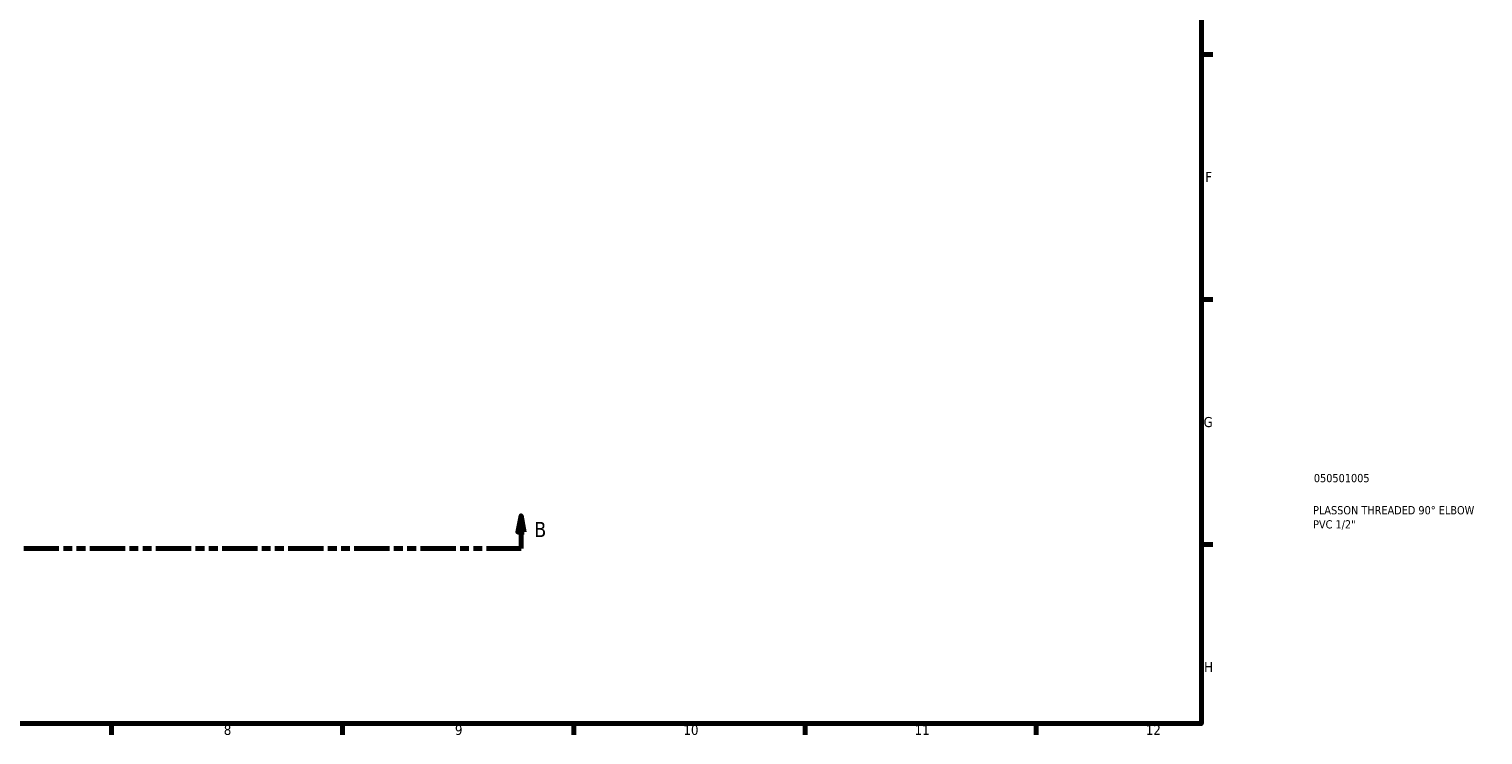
# Model space of a CAD drawing. Header units: millimetres. Extents: x -53 to 906, y -347 to 808.
# Tile 2 of 3: x 466 to 906, y 17 to 230. Entities that reach past the tile are written whole.
import ezdxf

# ---------------------------------------------------------------- set-up
doc = ezdxf.new("R2010")
doc.units = ezdxf.units.MM
doc.linetypes.add('DOUBLE_DASH_CHAIN', pattern=[1.2403, 0.6614, -0.0827, 0.1654, -0.0827, 0.1654, -0.0827])
for name, color, linetype, lineweight in [('Border (ANSI)', 7, 'Continuous', 70), ('Section Line (ANSI)', 7, 'DOUBLE_DASH_CHAIN', 70), ('Title (ISO)', 7, 'Continuous', 50)]:
    doc.layers.add(name, color=color, linetype=linetype, lineweight=lineweight)
doc.styles.add('Label Text (ANSI)', font='tahoma.ttf')
doc.styles.add('Note Text (ANSI)', font='tahoma.ttf')
doc.styles.add('Note Text (ISO)', font='tahoma.ttf')

# ---------------------------------------------------------------- blocks, each defined once
blk = doc.blocks.new('Borders Default Border')
at = {"layer": 'Border (ANSI)'}
for p, q in [((821, 222.75), (824.45, 222.75)), ((821, 148.5), (824.45, 148.5)), ((821, 74.25), (824.45, 74.25)), ((490.58, 20), (490.58, 16.55)), ((560.67, 20), (560.67, 16.55)), ((630.75, 20), (630.75, 16.55)), ((700.83, 20), (700.83, 16.55)), ((770.92, 20), (770.92, 16.55))]:
    blk.add_line(p, q, dxfattribs=at)
at = {"layer": 'Border (ANSI)', "flags": 128}
blk.add_lwpolyline([(20, 20), (20, 574), (821, 574), (821, 20), (20, 20)], dxfattribs=at)
at = {"layer": 'Border (ANSI)', "attachment_point": 7, "style": 'Note Text (ANSI)'}
for s, insert, char_height in [('F', (822.14, 184.1), 3.05), ('G', (821.66, 109.79), 3.05), ('H', (821.81, 35.6), 3.05), ('8', (524.63, 16.48), 3.05), ('9', (594.7, 16.49), 3.05), ('10', (663.96, 16.49), 3.048), ('11', (734.04, 16.55), 3.048), ('12', (804.13, 16.55), 3.048)]:
    blk.add_mtext(s, dxfattribs=dict(at, insert=insert, char_height=char_height))
blk = doc.blocks.new('Title Blocks ISO')
at = {"layer": 'Title (ISO)', "color": 232, "true_color": 0xca0064, "style": 'Note Text (ISO)'}
for tag, p in [('PART_NUMBER_001', (34.08, 73.14)), ('DESCRIPTION_001', (33.84, 63.4)), ('DESCRIPTION_002', (33.84, 59.12))]:
    blk.add_attdef(tag, p, '', height=2.5, dxfattribs=at)
blk = doc.blocks.new('2dTransSection0')
at = {"layer": 'Section Line (ANSI)', "linetype": 'Continuous'}
for p, q in [((203.41, 83.03), (202.41, 78.03)), ((203.41, 78.03), (203.41, 83.03)), ((204.41, 78.03), (203.41, 83.03)), ((614.74, 83.03), (613.74, 78.03)), ((614.74, 78.03), (614.74, 83.03)), ((615.74, 78.03), (614.74, 83.03)), ((202.41, 78.03), (204.41, 78.03)), ((203.41, 73.03), (203.41, 78.03)), ((613.74, 78.03), (615.74, 78.03)), ((614.74, 73.03), (614.74, 78.03)), ((203.41, 73.03), (213.86, 73.03)), ((604.3, 73.03), (614.74, 73.03))]:
    blk.add_line(p, q, dxfattribs=at)
at = {"layer": 'Section Line (ANSI)', "linetype": 'DOUBLE_DASH_CHAIN', "ltscale": 16.160681}
blk.add_line((203.41, 73.03), (614.74, 73.03), dxfattribs=at)
at = {"layer": 'Section Line (ANSI)', "linetype": 'Continuous', "flags": 128}
for points in [[(204.41, 78.03), (203.41, 83.03), (202.41, 78.03), (204.41, 78.03)], [(615.74, 78.03), (614.74, 83.03), (613.74, 78.03), (615.74, 78.03)]]:
    blk.add_lwpolyline(points, dxfattribs=at)
at = {"layer": 'Section Line (ANSI)'}
for points in [[(204.41, 78.03), (203.41, 83.03), (202.41, 78.03), (204.41, 78.03)], [(615.74, 78.03), (614.74, 83.03), (613.74, 78.03), (615.74, 78.03)]]:
    blk.add_solid(points, dxfattribs=at)
at = {"layer": 'Section Line (ANSI)', "char_height": 4.57, "attachment_point": 7, "style": 'Label Text (ANSI)'}
for insert in [(196.67, 76.53), (618.7, 76.53)]:
    blk.add_mtext('B', dxfattribs=dict(at, insert=insert))

msp = doc.modelspace()

# ---------------------------------------------------------------- block references
msp.add_blockref('Borders Default Border', (0, 0))
msp.add_blockref('Title Blocks ISO', (821, 20)).add_auto_attribs({'PART_NUMBER_001': '050501005', 'DESCRIPTION_001': 'PLASSON THREADED 90° ELBOW', 'DESCRIPTION_002': 'PVC 1/2"'})
at = {"layer": 'Section Line (ANSI)'}
msp.add_blockref('2dTransSection0', (0, 0), dxfattribs=at)

doc.saveas('drawing.dxf')
